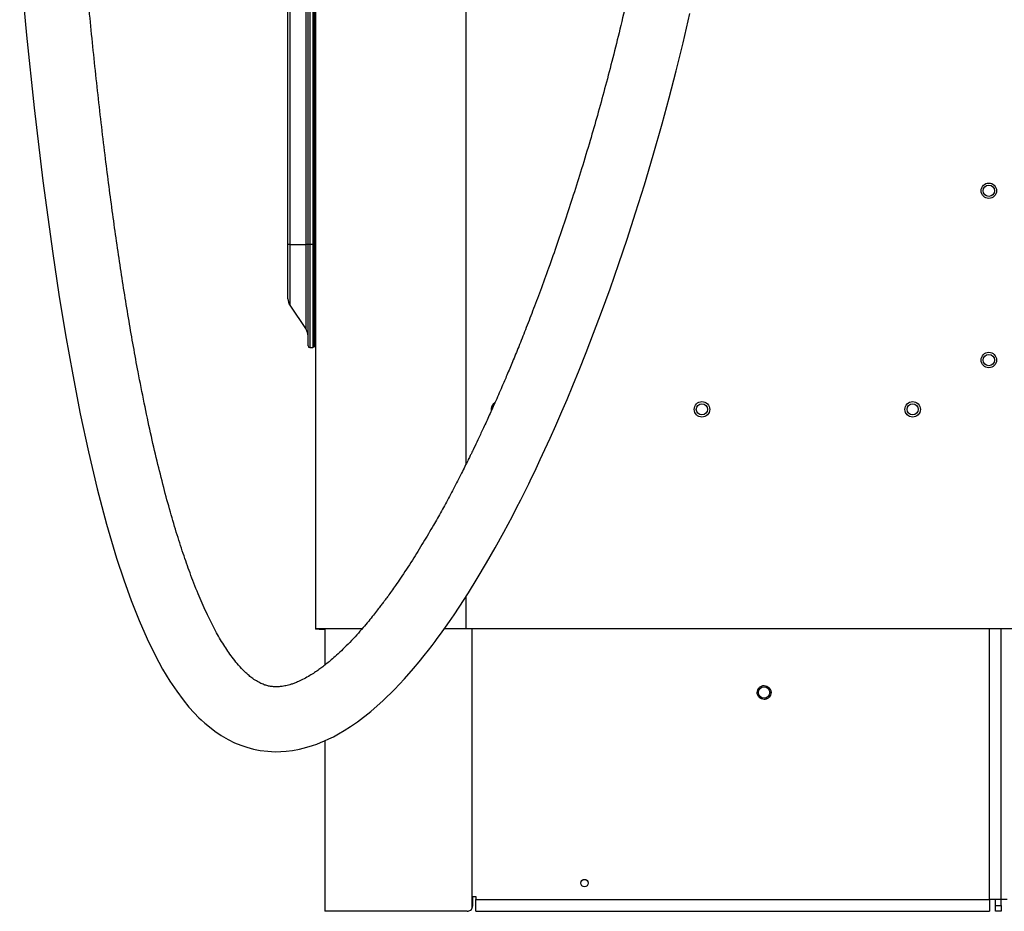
# Model space of a CAD drawing. Header units: millimetres. Extents: x 1141 to 9683, y 1625 to 6203.
# Tile 1 of 118: x 1347 to 1871, y 1625 to 2099. Entities that reach past the tile are written whole.
import ezdxf

# ---------------------------------------------------------------- set-up
doc = ezdxf.new("R2010")
doc.units = ezdxf.units.MM
doc.header["$LTSCALE"] = 25

msp = doc.modelspace()

# ---------------------------------------------------------------- linework, layer by layer
at = {"color": 7, "linetype": 'Continuous', "lineweight": 25}
for p, q in [((1504.58, 3136.67), (1504.58, 1774.67)), ((1489.96, 1979.15), (1489.96, 2269.15)), ((1490.99, 2269.15), (1490.99, 1979.15)), ((1499.66, 1979.15), (1499.66, 2269.15)), ((1500.69, 1979.15), (1500.69, 2269.15)), ((1501.64, 2269.15), (1501.64, 1979.15)), ((1503.29, 2269.15), (1503.29, 1979.15)), ((1504.04, 1979.15), (1504.04, 2269.15)), ((1504.29, 2269.15), (1504.29, 1979.15)), ((1584.58, 2151.51), (1584.58, 1862.14)), ((1489.96, 1950.15), (1489.96, 1979.15)), ((1490.99, 1979.15), (1489.96, 1979.15)), ((1490.99, 1979.15), (1499.66, 1979.15)), ((1490.99, 1979.15), (1490.99, 1946.79)), ((1499.66, 1933.97), (1499.66, 1979.15)), ((1500.69, 1979.15), (1499.66, 1979.15)), ((1501.64, 1979.15), (1500.69, 1979.15)), ((1500.69, 1925.24), (1500.69, 1979.15)), ((1501.64, 1979.15), (1501.64, 1924.24)), ((1503.29, 1979.15), (1501.64, 1979.15)), ((1503.29, 1979.15), (1503.29, 1924.15)), ((1503.29, 1979.15), (1504.04, 1979.15)), ((1504.04, 1924.87), (1504.04, 1979.15)), ((1504.04, 1979.15), (1504.29, 1979.15)), ((1504.29, 1979.15), (1504.29, 1925.12)), ((1504.29, 1979.15), (1504.58, 1979.15)), ((1490.99, 1946.79), (1499.66, 1933.97)), ((1504.29, 1931.85), (1504.58, 1931.85)), ((1503.29, 1924.15), (1501.64, 1924.24)), ((1503.29, 1924.85), (1504.04, 1924.87)), ((1584.58, 1791.75), (1584.58, 1774.67)), ((1529.26, 1774.67), (1504.58, 1774.67)), ((1504.58, 1774.67), (1504.58, 1774.55)), ((1506.59, 1774.55), (1504.58, 1774.55)), ((1506.59, 1774.67), (1506.59, 1774.55)), ((1506.59, 1774.55), (1509.65, 1774.55)), ((1509.65, 1774.67), (1509.65, 1755.48)), ((1584.58, 1774.67), (1573.09, 1774.67)), ((1885.58, 1774.67), (1584.58, 1774.67)), ((1587.82, 1774.67), (1587.82, 1626.03)), ((1862.86, 1630.9), (1862.86, 1774.67)), ((1869.21, 1630.9), (1869.21, 1774.67)), ((1509.65, 1715.23), (1509.65, 1624.55)), ((1588.24, 1632.49), (1589.82, 1632.49)), ((1588.24, 1627.55), (1588.24, 1632.49)), ((1589.82, 1632.49), (1589.82, 1630.9)), ((1589.82, 1630.9), (1862.86, 1630.9)), ((1589.82, 1624.55), (1589.82, 1630.9)), ((1869.21, 1630.9), (1862.86, 1630.9)), ((1862.86, 1630.9), (1862.86, 1624.55)), ((1866.04, 1627.55), (1866.04, 1630.9)), ((1869.21, 1627.55), (1869.21, 1630.9)), ((1872.39, 1630.9), (1869.21, 1630.9)), ((1585.24, 1624.55), (1509.65, 1624.55)), ((1589.82, 1624.55), (1862.86, 1624.55)), ((1866.04, 1627.55), (1869.21, 1627.55)), ((1866.04, 1624.55), (1866.04, 1627.55)), ((1869.21, 1624.55), (1866.04, 1624.55)), ((1869.21, 1627.55), (1869.21, 1624.55))]:
    msp.add_line(p, q, dxfattribs=at)
at = {"color": 7, "linetype": 'Continuous', "lineweight": 25, "flags": 128}
msp.add_lwpolyline([(1347.39, 2128.73), (1351.03, 2090.34), (1355.12, 2051.76), (1359.74, 2012.96), (1364.98, 1974.28), (1368.27, 1952.51), (1371.79, 1931), (1375.56, 1909.82), (1379.6, 1889.07), (1383.93, 1868.85), (1388.57, 1849.25), (1393.55, 1830.39), (1398.89, 1812.36), (1402.67, 1800.86), (1406.65, 1789.81), (1410.83, 1779.26), (1415.15, 1769.41), (1419.36, 1760.8), (1423.39, 1753.36), (1427.24, 1746.99), (1430.87, 1741.57), (1434.26, 1736.99), (1437.38, 1733.17), (1440.21, 1730.02), (1442.71, 1727.46), (1443.9, 1726.32), (1445.87, 1724.53), (1448.21, 1722.55), (1451.12, 1720.33), (1454.54, 1718.01), (1458.18, 1715.9), (1461.64, 1714.2), (1464.91, 1712.85), (1468.08, 1711.77), (1471.65, 1710.8), (1475.26, 1710.09), (1479.23, 1709.61), (1483.24, 1709.42), (1486.16, 1709.46), (1489.07, 1709.66), (1492.42, 1710.07), (1496.2, 1710.78), (1500.09, 1711.75), (1503.08, 1712.67), (1505.42, 1713.5), (1507.38, 1714.26), (1509.51, 1715.17), (1511.8, 1716.22), (1514.13, 1717.37), (1516.93, 1718.88), (1519.91, 1720.63), (1523.26, 1722.76), (1526.96, 1725.32), (1533.97, 1730.77), (1540.57, 1736.59), (1546.56, 1742.43), (1551.96, 1748.16), (1556.79, 1753.65), (1559.83, 1757.28), (1562.49, 1760.56), (1564.77, 1763.46), (1566.68, 1765.94), (1568.22, 1767.98), (1569.38, 1769.55), (1570.63, 1771.24), (1572.02, 1773.16), (1573.77, 1775.62), (1575.89, 1778.64), (1578.37, 1782.26), (1581.01, 1786.21), (1585.97, 1793.9), (1590.64, 1801.44), (1595.57, 1809.76), (1600.19, 1817.83), (1604.75, 1826.12), (1609.3, 1834.69), (1611.57, 1839.07), (1613.74, 1843.31), (1615.54, 1846.9), (1616.96, 1849.77), (1618.02, 1851.92), (1618.71, 1853.35), (1619.33, 1854.62), (1619.99, 1855.97), (1621.92, 1860.01), (1624.14, 1864.7), (1626.62, 1870.05), (1629.37, 1876.08), (1632.38, 1882.83), (1635.64, 1890.31), (1638.39, 1896.74), (1641.46, 1904.08), (1644.84, 1912.36), (1648.52, 1921.61), (1652.49, 1931.87), (1656.73, 1943.16), (1661.21, 1955.53), (1665.92, 1968.98), (1670.3, 1981.99), (1674.82, 1995.92), (1679.45, 2010.77), (1684.15, 2026.55), (1688.9, 2043.28), (1692.65, 2057.07), (1696.37, 2071.44), (1700.06, 2086.37), (1703.69, 2101.86)], dxfattribs=at)
at = {"color": 7, "linetype": 'Continuous', "lineweight": 25}
for centre, radius in [((1862.58, 2007.67), 4.1), ((1862.58, 2007.67), 3), ((1862.58, 1917.67), 4.1), ((1862.58, 1917.67), 3), ((1710.08, 1891.45), 4.1), ((1822.08, 1891.45), 4.1), ((1710.08, 1891.45), 3), ((1822.08, 1891.45), 3), ((1743.12, 1740.9), 3), ((1647.65, 1639.55), 2)]:
    msp.add_circle(centre, radius, dxfattribs=at)
for centre, radius, start, end in [((1495.96, 1950.15), 6, 180, 214.0728), ((1494.69, 1930.61), 6, 0, 34.0728), ((1501.69, 1925.24), 1, 180, 267), ((1504.04, 1925.12), 0.254, 271, 0), ((1602.08, 1891.45), 4.1, 121.2578, 190.367), ((1585.24, 1627.55), 3, 329.5985, 0)]:
    msp.add_arc(centre, radius, start, end, dxfattribs=at)
for points, knots in [([(1696.47, 2327.83), (1696.5, 2323.79), (1696.56, 2315.86), (1696.36, 2303.62), (1695.97, 2291.45), (1695.37, 2279.32), (1694.52, 2266.08), (1693.35, 2251.72), (1691.82, 2236.23), (1689.97, 2220.29), (1687.8, 2203.92), (1685.29, 2187.17), (1682.58, 2170.79), (1679.69, 2154.79), (1676.65, 2139.21), (1673.36, 2123.49), (1669.84, 2107.68), (1666.09, 2091.83), (1662.27, 2076.59), (1658.42, 2061.95), (1654.55, 2047.94), (1650.48, 2033.8), (1646.22, 2019.63), (1641.8, 2005.52), (1637.47, 1992.27), (1633.1, 1979.37), (1628.71, 1966.88), (1624.34, 1954.88), (1620.21, 1943.92), (1616.35, 1933.98), (1612.77, 1925.02), (1609.49, 1917.01), (1606.53, 1909.93), (1603.41, 1902.65), (1600.15, 1895.22), (1596.76, 1887.67), (1593.74, 1881.11), (1591.1, 1875.51), (1589.25, 1871.66), (1588.1, 1869.28), (1587.44, 1867.91), (1586.6, 1866.2), (1585.46, 1863.89), (1583.96, 1860.89), (1582.15, 1857.29), (1580.11, 1853.31), (1577.96, 1849.19), (1575.12, 1843.83), (1571.58, 1837.33), (1566.98, 1829.17), (1561.86, 1820.46), (1556.05, 1811.04), (1551.11, 1803.49), (1547.37, 1798.04), (1545.16, 1794.9), (1543.33, 1792.35), (1541.86, 1790.35), (1540.55, 1788.59), (1539.18, 1786.77), (1537.46, 1784.54), (1535.35, 1781.85), (1532.79, 1778.7), (1529.84, 1775.2), (1526.48, 1771.38), (1522.9, 1767.55), (1519.32, 1763.95), (1516.05, 1760.87), (1513.21, 1758.37), (1510.78, 1756.35), (1508.56, 1754.61), (1506.37, 1753), (1504.06, 1751.41), (1501.45, 1749.75), (1498.57, 1748.13), (1495.86, 1746.82), (1493.55, 1745.88), (1491.35, 1745.11), (1488.93, 1744.45), (1486.45, 1744.04), (1484.26, 1743.89), (1482.23, 1743.94), (1480.25, 1744.2), (1478.28, 1744.68), (1476.2, 1745.43), (1473.82, 1746.61), (1471.55, 1748.08), (1469.45, 1749.72), (1467.65, 1751.31), (1465.55, 1753.37), (1463.1, 1756.1), (1460.43, 1759.49), (1458.04, 1762.85), (1455.03, 1767.45), (1451.35, 1773.8), (1446.98, 1782.45), (1442.6, 1792.32), (1438.48, 1802.79), (1434.62, 1813.7), (1430.98, 1824.94), (1427.39, 1837.1), (1423.83, 1850.19), (1420.33, 1864.21), (1416.89, 1879.17), (1413.52, 1894.99), (1409.63, 1914.82), (1405.37, 1938.69), (1400.91, 1966.65), (1396.78, 1995.42), (1392.79, 2026.17), (1388.96, 2058.79), (1385.35, 2093.08), (1382.07, 2127.64), (1379.08, 2162.29), (1376.38, 2196.9), (1373.97, 2230.66), (1371.83, 2263.49), (1369.93, 2295.27), (1368.21, 2326.59), (1366.65, 2357.48), (1364.94, 2394.36), (1363.13, 2437.75), (1361.32, 2488.02), (1359.74, 2539.15), (1358.37, 2591.04), (1357.22, 2643.58), (1356.27, 2696.65), (1355.52, 2750.16), (1354.97, 2801.82), (1354.6, 2851.52), (1354.37, 2899.15), (1354.26, 2946.76), (1354.28, 2990.66), (1354.37, 3030.51), (1354.51, 3066.04), (1354.7, 3100.6), (1354.94, 3135.02), (1355.23, 3169.23), (1355.58, 3203.18), (1355.96, 3235.92), (1356.36, 3267.46), (1356.77, 3297.81), (1357.18, 3324.99), (1357.56, 3349.17), (1357.91, 3370.65), (1358.28, 3391.96), (1358.67, 3413.47), (1359.08, 3435.44), (1359.62, 3463.04), (1360.3, 3496.42), (1360.98, 3527.48), (1361.51, 3550.95), (1361.87, 3566.64), (1362.24, 3582.69), (1362.67, 3600.43), (1363.15, 3620.1), (1363.7, 3641.72), (1364.27, 3664.14), (1364.88, 3687.2), (1365.52, 3710.75), (1366.13, 3732.77), (1366.7, 3753.11), (1367.23, 3771.65), (1367.77, 3790.06), (1368.3, 3808.2), (1368.77, 3824.26), (1369.19, 3838.19), (1369.54, 3849.88), (1369.87, 3860.75), (1370.16, 3870.67), (1370.43, 3879.69), (1370.68, 3887.86), (1370.91, 3895.6), (1371.12, 3902.87), (1371.31, 3909.6), (1371.47, 3915.47), (1371.61, 3920.58), (1371.73, 3925.01), (1371.83, 3928.82), (1371.9, 3932.11), (1371.97, 3934.94), (1372.01, 3936.82), (1372.03, 3937.76), (1372.03, 3937.91)], [0, 0, 0, 0, 0.005477, 0.0107498, 0.0158337, 0.0207433, 0.0254915, 0.0314852, 0.0372469, 0.0427979, 0.0488727, 0.0547212, 0.0603618, 0.0658097, 0.0710766, 0.0761719, 0.0816835, 0.0869961, 0.0921147, 0.0970427, 0.1017821, 0.1063344, 0.1114602, 0.1163275, 0.1209363, 0.1252866, 0.1299167, 0.1342141, 0.1381801, 0.1418165, 0.1451257, 0.1481104, 0.1507739, 0.1531194, 0.1564078, 0.159334, 0.1619041, 0.1641236, 0.1659975, 0.1665129, 0.1669972, 0.1676484, 0.1685961, 0.1698149, 0.1713147, 0.1730354, 0.174764, 0.1764799, 0.1798126, 0.183094, 0.1871429, 0.1914662, 0.1960308, 0.1978661, 0.1994152, 0.2006861, 0.201686, 0.2024672, 0.2033863, 0.2045122, 0.2059825, 0.2076932, 0.2096691, 0.2118982, 0.2143522, 0.2166671, 0.218809, 0.2205776, 0.2220539, 0.2234298, 0.2247505, 0.2261644, 0.227778, 0.229692, 0.2316189, 0.2329274, 0.2341158, 0.2360129, 0.2378671, 0.2393151, 0.2408283, 0.2423634, 0.2437752, 0.2452473, 0.2468473, 0.2484773, 0.2496784, 0.2506602, 0.2516121, 0.2534181, 0.2550747, 0.2565527, 0.257941, 0.2609257, 0.2642158, 0.2678342, 0.2717995, 0.2754102, 0.2792854, 0.2834325, 0.2878584, 0.2925688, 0.2975693, 0.3028643, 0.3083743, 0.3173169, 0.3265615, 0.3360576, 0.3457574, 0.3569194, 0.3682209, 0.379604, 0.391016, 0.402408, 0.4137351, 0.4243186, 0.4347764, 0.4450794, 0.4552015, 0.4652253, 0.4814371, 0.4979619, 0.5147646, 0.5318095, 0.5490603, 0.5664805, 0.5840327, 0.6016794, 0.6172565, 0.6328515, 0.6484382, 0.6639636, 0.6758856, 0.6874899, 0.6987703, 0.7097217, 0.7211745, 0.7322362, 0.7429048, 0.7531803, 0.7630639, 0.7725582, 0.7797471, 0.7866999, 0.7935607, 0.8005789, 0.8077485, 0.8150581, 0.827618, 0.8404734, 0.8455898, 0.8507368, 0.8559641, 0.8614498, 0.8683157, 0.8755179, 0.8830246, 0.890802, 0.898815, 0.907028, 0.9135068, 0.9200693, 0.9267019, 0.933393, 0.9401351, 0.9449804, 0.949771, 0.954324, 0.9586468, 0.9627539, 0.9666589, 0.9703735, 0.9744802, 0.9783553, 0.9820094, 0.9854476, 0.9886722, 0.9916838, 0.9944817, 0.9970649, 0.9995468, 1, 1, 1, 1]), ([(1739.72, 1742.31), (1739.94, 1742.72), (1740.28, 1743.35), (1741.04, 1743.97), (1741.7, 1744.33), (1742.43, 1744.55), (1743.4, 1744.63), (1744.57, 1744.39), (1745.57, 1743.73), (1746.2, 1742.99), (1746.56, 1742.32), (1746.77, 1741.59), (1746.87, 1740.62), (1746.66, 1739.93), (1746.53, 1739.48)], [0, 0, 0, 0, 0.119728, 0.18418, 0.25, 0.31582, 0.380272, 0.5, 0.619728, 0.68418, 0.75, 0.81582, 0.880272, 1, 1, 1, 1]), ([(1746.53, 1739.48), (1746.31, 1739.07), (1745.97, 1738.44), (1745.21, 1737.83), (1744.55, 1737.46), (1743.82, 1737.25), (1742.85, 1737.16), (1741.68, 1737.41), (1740.67, 1738.07), (1740.05, 1738.81), (1739.69, 1739.48), (1739.48, 1740.21), (1739.38, 1741.18), (1739.58, 1741.86), (1739.72, 1742.31)], [0, 0, 0, 0, 0.119728, 0.18418, 0.25, 0.31582, 0.380272, 0.5, 0.619728, 0.68418, 0.75, 0.81582, 0.880272, 1, 1, 1, 1]), ([(1585.24, 1624.55), (1585.57, 1624.58), (1586.24, 1624.65), (1587.18, 1625.17), (1587.61, 1625.74), (1587.82, 1626.03)], [0, 0, 0, 0, 0.324298, 0.648601, 1, 1, 1, 1])]:
    msp.add_open_spline(points, degree=3, knots=knots, dxfattribs=at)

doc.saveas('drawing.dxf')
